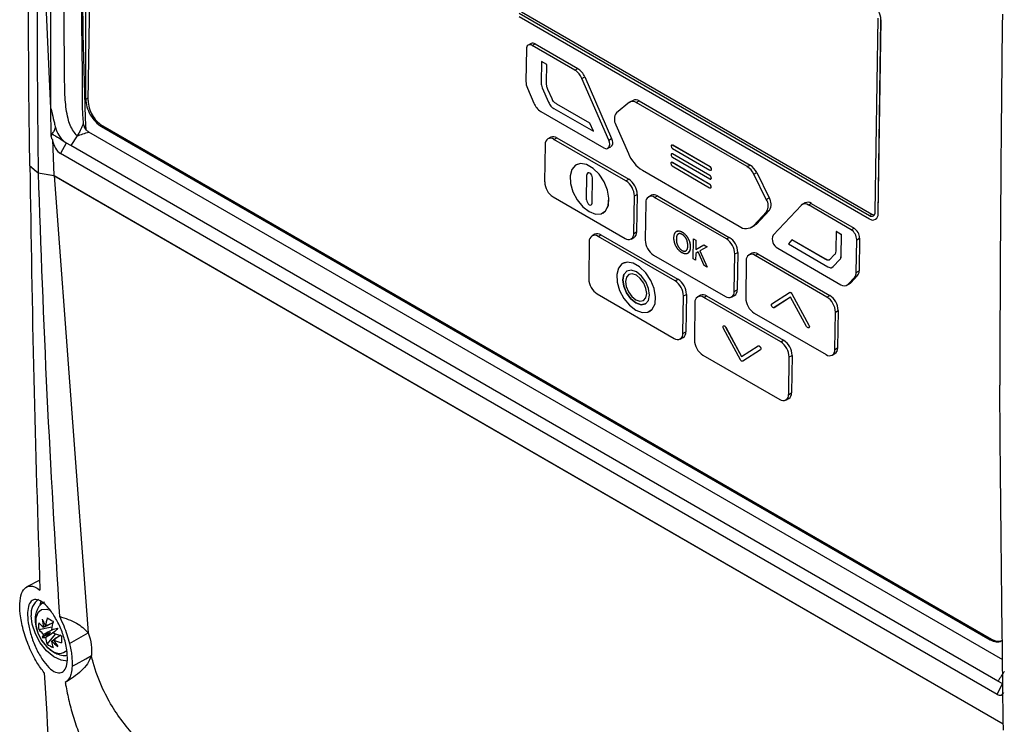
# Model space of a CAD drawing. Header units: millimetres. Extents: x 15336 to 16492, y 10123 to 11383.
# Tile 56 of 71: x 16190 to 16311, y 11086 to 11173. Entities that reach past the tile are written whole.
import ezdxf

# ---------------------------------------------------------------- set-up
doc = ezdxf.new("R2010")
doc.units = ezdxf.units.MM

msp = doc.modelspace()

# ---------------------------------------------------------------- linework, layer by layer
at = {"color": 7, "linetype": 'Continuous', "lineweight": 25}
for p, q in [((16193.73, 11161.68), (16193.73, 11241.18)), ((16198.3, 11162.67), (16199.52, 11240.24)), ((16198.01, 11162.84), (16198.04, 11205.59)), ((16193.73, 11161.68), (16192.19, 11195.95)), ((16251.38, 11173.01), (16294.52, 11148.11)), ((16251.39, 11173.42), (16294.52, 11148.52)), ((16251.68, 11173.58), (16294.81, 11148.68)), ((16295.24, 11148.94), (16295.6, 11172.82)), ((16295.6, 11148.74), (16295.96, 11172.62)), ((16295.6, 11148.73), (16295.95, 11172.61)), ((16295.95, 11172.61), (16295.96, 11172.62)), ((16252.85, 11169.69), (16252.5, 11169.49)), ((16253, 11169.44), (16253.35, 11169.64)), ((16258.25, 11166.41), (16253, 11169.44)), ((16253.35, 11169.64), (16258.61, 11166.61)), ((16252.28, 11169.03), (16252.22, 11165)), ((16254.15, 11167.47), (16254.11, 11164.84)), ((16254.81, 11167.09), (16254.15, 11167.47)), ((16254.8, 11167.09), (16254.15, 11167.47)), ((16254.15, 11167.47), (16254.15, 11167.47)), ((16254.77, 11164.89), (16254.81, 11167.09)), ((16254.77, 11164.88), (16254.8, 11167.09)), ((16254.8, 11167.09), (16254.81, 11167.09)), ((16258.25, 11166.41), (16258.61, 11166.61)), ((16259.11, 11165.38), (16259.47, 11165.58)), ((16259.47, 11165.58), (16262.77, 11157.99)), ((16252.4, 11164.19), (16253.2, 11162.35)), ((16254.24, 11164.24), (16255.02, 11162.45)), ((16254.77, 11164.88), (16254.77, 11164.89)), ((16262.42, 11157.8), (16259.11, 11165.38)), ((16198.01, 11162.84), (16198.31, 11163)), ((16254.93, 11164.03), (16254.94, 11164.04)), ((16255.44, 11162.87), (16254.93, 11164.03)), ((16255.44, 11162.87), (16254.94, 11164.04)), ((16255.44, 11162.87), (16255.44, 11162.87)), ((16256.03, 11162.23), (16256.04, 11162.24)), ((16260.1, 11159.88), (16256.03, 11162.23)), ((16260.11, 11159.89), (16256.04, 11162.24)), ((16264.99, 11162.45), (16263.38, 11161.16)), ((16265.42, 11162.69), (16265.06, 11162.49)), ((16265.81, 11162.42), (16266.16, 11162.62)), ((16279.48, 11154.53), (16265.81, 11162.42)), ((16266.16, 11162.62), (16279.84, 11154.72)), ((16193.77, 11158.34), (16193.73, 11161.68)), ((16254.06, 11161.31), (16261.82, 11156.84)), ((16255.65, 11161.69), (16260.53, 11158.88)), ((16199.95, 11159.47), (16200.11, 11159.55)), ((16199.95, 11159.47), (16309.4, 11096.28)), ((16200.04, 11159.59), (16200.11, 11159.55)), ((16200.11, 11159.55), (16309.56, 11096.37)), ((16260.1, 11159.88), (16260.11, 11159.89)), ((16260.53, 11158.88), (16260.1, 11159.88)), ((16260.53, 11158.88), (16260.11, 11159.89)), ((16263.3, 11159.69), (16264.84, 11156.15)), ((16193.77, 11158.34), (16193.87, 11158.53)), ((16196.95, 11158.31), (16196.16, 11157.13)), ((16310.95, 11093.82), (16198.4, 11158.79)), ((16255.29, 11158.15), (16254.93, 11157.96)), ((16260.53, 11158.88), (16260.53, 11158.88)), ((16193.9, 11157.89), (16194.1, 11153.44)), ((16195.62, 11157.44), (16194.91, 11156.13)), ((16195.63, 11157.43), (16195.62, 11157.44)), ((16196.16, 11157.13), (16195.63, 11157.43)), ((16310.35, 11091.21), (16196.16, 11157.13)), ((16254.6, 11157.26), (16254.53, 11152.65)), ((16255.68, 11157.88), (16256.04, 11158.08)), ((16264.53, 11152.77), (16255.68, 11157.88)), ((16256.04, 11158.08), (16264.89, 11152.97)), ((16262.32, 11156.79), (16262.67, 11156.98)), ((16262.42, 11157.8), (16262.77, 11157.99)), ((16270.12, 11157.06), (16270.12, 11157.05)), ((16270.18, 11157.18), (16270.17, 11157.17)), ((16270.29, 11157.16), (16270.3, 11157.17)), ((16274.9, 11154.5), (16270.29, 11157.16)), ((16274.91, 11154.5), (16270.3, 11157.17)), ((16310.25, 11089.54), (16194.91, 11156.13)), ((16270.1, 11155.99), (16270.1, 11155.97)), ((16270.16, 11156.11), (16270.15, 11156.1)), ((16274.88, 11153.43), (16270.27, 11156.09)), ((16270.27, 11156.09), (16270.28, 11156.09)), ((16270.28, 11156.75), (16274.89, 11154.09)), ((16274.89, 11153.43), (16270.28, 11156.09)), ((16191.14, 11154.62), (16192.15, 11153.76)), ((16258.4, 11154.76), (16258.4, 11154.76)), ((16270.08, 11154.94), (16270.08, 11154.92)), ((16270.14, 11155.06), (16270.13, 11155.05)), ((16270.24, 11154.63), (16274.85, 11151.93)), ((16274.86, 11152.34), (16270.25, 11155.04)), ((16270.25, 11155.04), (16270.26, 11155.04)), ((16274.87, 11152.35), (16270.26, 11155.04)), ((16270.27, 11155.68), (16274.88, 11153.02)), ((16274.9, 11154.5), (16274.91, 11154.5)), ((16279.48, 11154.53), (16279.84, 11154.72)), ((16192.15, 11153.76), (16194.11, 11153.43)), ((16192.15, 11153.76), (16194.1, 11153.44)), ((16194.1, 11153.44), (16311.01, 11085.95)), ((16194.11, 11153.43), (16252.68, 11119.62)), ((16194.11, 11153.43), (16198.33, 11097.15)), ((16259.69, 11150.43), (16259.74, 11153.53)), ((16259.69, 11150.43), (16259.74, 11153.53)), ((16259.74, 11153.53), (16259.74, 11153.53)), ((16259.84, 11153.75), (16259.84, 11153.75)), ((16266.56, 11154.08), (16278.48, 11147.2)), ((16274.88, 11153.43), (16274.89, 11153.43)), ((16275.01, 11154.08), (16275.02, 11154.08)), ((16275.06, 11154.19), (16275.07, 11154.2)), ((16275.06, 11154.19), (16275.07, 11154.19)), ((16275.07, 11154.19), (16275.07, 11154.21)), ((16275.07, 11154.2), (16275.07, 11154.21)), ((16280.29, 11153.61), (16280.65, 11153.8)), ((16281.82, 11150.5), (16280.29, 11153.61)), ((16280.65, 11153.8), (16282.18, 11150.7)), ((16260.37, 11150.04), (16260.42, 11153.14)), ((16264.53, 11152.77), (16264.89, 11152.97)), ((16274.86, 11152.34), (16274.87, 11152.35)), ((16275, 11153.01), (16275, 11153.01)), ((16275.05, 11153.13), (16275.06, 11153.14)), ((16275.05, 11153.12), (16275.05, 11153.13)), ((16275.05, 11153.12), (16275.06, 11153.12)), ((16275.06, 11153.12), (16275.06, 11153.14)), ((16265.51, 11146.31), (16265.58, 11150.93)), ((16265.58, 11150.93), (16265.93, 11151.12)), ((16265.93, 11151.12), (16265.86, 11146.51)), ((16267.67, 11151.01), (16267.31, 11150.81)), ((16268.06, 11150.74), (16268.41, 11150.93)), ((16268.41, 11150.93), (16277.26, 11145.82)), ((16274.97, 11151.92), (16274.98, 11151.93)), ((16275.03, 11152.04), (16275.03, 11152.05)), ((16275.03, 11152.03), (16275.03, 11152.05)), ((16275.03, 11152.05), (16275.03, 11152.05)), ((16275.03, 11152.03), (16275.03, 11152.04)), ((16255.58, 11150.8), (16264.43, 11145.69)), ((16259.69, 11150.43), (16259.69, 11150.43)), ((16260.26, 11149.82), (16260.27, 11149.82)), ((16266.98, 11150.11), (16266.91, 11145.5)), ((16276.91, 11145.63), (16268.06, 11150.74)), ((16281.82, 11150.5), (16282.18, 11150.7)), ((16286.14, 11149.78), (16282.67, 11146.11)), ((16286.62, 11150.08), (16286.27, 11149.88)), ((16287.02, 11149.81), (16287.37, 11150)), ((16292.27, 11146.77), (16287.02, 11149.81)), ((16287.37, 11150), (16292.63, 11146.97)), ((16261.71, 11148.82), (16261.71, 11148.82)), ((16280.24, 11147.25), (16281.86, 11148.98)), ((16282.21, 11149.18), (16280.6, 11147.45)), ((16281.86, 11148.98), (16282.21, 11149.18)), ((16294.52, 11148.52), (16294.81, 11148.68)), ((16295.6, 11148.73), (16295.6, 11148.74)), ((16279.98, 11147.05), (16280.33, 11147.24)), ((16280.24, 11147.25), (16280.6, 11147.45)), ((16295.27, 11148.03), (16295.27, 11148.04)), ((16260.71, 11146.21), (16260.36, 11146.01)), ((16261.11, 11145.94), (16261.46, 11146.14)), ((16261.46, 11146.14), (16270.94, 11140.66)), ((16265.51, 11146.31), (16265.86, 11146.51)), ((16271.47, 11146.47), (16271.47, 11146.47)), ((16290.42, 11146.53), (16290.38, 11144.32)), ((16291.08, 11146.16), (16290.42, 11146.53)), ((16291.07, 11146.15), (16290.42, 11146.53)), ((16290.42, 11146.53), (16290.42, 11146.53)), ((16291.03, 11143.53), (16291.07, 11146.15)), ((16291.04, 11143.53), (16291.08, 11146.16)), ((16291.07, 11146.15), (16291.08, 11146.16)), ((16292.27, 11146.77), (16292.63, 11146.97)), ((16260.03, 11145.32), (16259.96, 11140.7)), ((16270.59, 11140.46), (16261.11, 11145.94)), ((16265.18, 11145.62), (16265.53, 11145.81)), ((16270.75, 11145.58), (16270.75, 11145.58)), ((16272.82, 11143.17), (16272.86, 11145.64)), ((16272.86, 11145.64), (16273.16, 11145.47)), ((16272.86, 11145.64), (16273.16, 11145.47)), ((16272.86, 11145.64), (16272.86, 11145.64)), ((16273.16, 11145.47), (16273.14, 11144.33)), ((16273.16, 11145.47), (16273.14, 11144.33)), ((16273.14, 11144.33), (16274.13, 11144.9)), ((16273.16, 11145.47), (16273.16, 11145.47)), ((16274.13, 11144.9), (16274.54, 11144.67)), ((16274.13, 11144.9), (16274.14, 11144.9)), ((16274.14, 11144.9), (16274.55, 11144.67)), ((16276.91, 11145.63), (16277.26, 11145.82)), ((16284.99, 11145.51), (16284.54, 11145.01)), ((16284.54, 11145.01), (16289.42, 11142.2)), ((16289.06, 11143.16), (16284.99, 11145.51)), ((16284.99, 11145.51), (16285, 11145.51)), ((16289.07, 11143.17), (16285, 11145.51)), ((16292.91, 11141.51), (16292.97, 11145.54)), ((16292.97, 11145.54), (16293.32, 11145.74)), ((16293.32, 11145.74), (16293.26, 11141.71)), ((16267.95, 11143.65), (16276.8, 11138.54)), ((16271.44, 11144.22), (16271.44, 11144.22)), ((16272.46, 11144.62), (16272.46, 11144.62)), ((16273.13, 11143.85), (16273.12, 11143)), ((16273.13, 11143.85), (16273.12, 11143)), ((16273.45, 11144.03), (16273.13, 11143.85)), ((16273.45, 11144.03), (16273.13, 11143.85)), ((16273.13, 11143.85), (16273.13, 11143.85)), ((16274.19, 11142.38), (16273.45, 11144.03)), ((16274.55, 11144.67), (16273.64, 11144.15)), ((16274.54, 11144.67), (16273.64, 11144.15)), ((16273.64, 11144.15), (16274.56, 11142.17)), ((16273.64, 11144.15), (16274.56, 11142.16)), ((16273.64, 11144.15), (16273.64, 11144.15)), ((16274.54, 11144.67), (16274.55, 11144.67)), ((16277.88, 11139.17), (16277.95, 11143.78)), ((16277.95, 11143.78), (16278.31, 11143.98)), ((16278.31, 11143.98), (16278.24, 11139.36)), ((16280.04, 11143.86), (16279.69, 11143.67)), ((16280.44, 11143.59), (16280.79, 11143.79)), ((16289.29, 11138.48), (16280.44, 11143.59)), ((16280.79, 11143.79), (16289.64, 11138.68)), ((16283.23, 11144.48), (16290.99, 11140)), ((16290.2, 11143.67), (16289.66, 11143.11)), ((16264.14, 11142.63), (16264.14, 11142.63)), ((16273.12, 11143), (16272.82, 11143.17)), ((16273.12, 11143), (16273.12, 11143)), ((16274.56, 11142.16), (16274.19, 11142.38)), ((16279.36, 11142.97), (16279.29, 11138.36)), ((16289.06, 11143.16), (16289.07, 11143.17)), ((16290.06, 11142.22), (16290.88, 11143.09)), ((16290.07, 11142.22), (16290.89, 11143.09)), ((16290.88, 11143.09), (16290.89, 11143.09)), ((16291.03, 11143.53), (16291.04, 11143.53)), ((16264.67, 11141.69), (16264.67, 11141.69)), ((16264.9, 11141.27), (16264.9, 11141.27)), ((16274.56, 11142.16), (16274.56, 11142.17)), ((16289.89, 11142.11), (16290.07, 11142.22)), ((16289.96, 11142.16), (16290.06, 11142.22)), ((16290.06, 11142.22), (16290.07, 11142.22)), ((16292.91, 11141.51), (16293.26, 11141.71)), ((16270.59, 11140.46), (16270.94, 11140.66)), ((16291.74, 11139.92), (16292.09, 11140.12)), ((16291.87, 11140.02), (16292.71, 11140.92)), ((16291.87, 11140.02), (16292.22, 11140.22)), ((16293.06, 11141.11), (16292.22, 11140.22)), ((16292.71, 11140.92), (16293.06, 11141.11)), ((16261, 11138.86), (16270.48, 11133.38)), ((16271.63, 11138.62), (16271.99, 11138.81)), ((16271.99, 11138.81), (16271.92, 11134.2)), ((16277.88, 11139.17), (16278.24, 11139.36)), ((16282.51, 11137.65), (16284.68, 11139.05)), ((16284.97, 11138.89), (16287.07, 11135.02)), ((16284.97, 11138.89), (16284.97, 11138.88)), ((16284.97, 11138.88), (16287.07, 11135.02)), ((16266.69, 11138.05), (16266.69, 11138.05)), ((16266.92, 11137.63), (16266.92, 11137.63)), ((16271.56, 11134), (16271.63, 11138.62)), ((16273.04, 11137.8), (16272.97, 11133.19)), ((16273.72, 11138.7), (16273.37, 11138.5)), ((16274.12, 11138.43), (16274.47, 11138.62)), ((16283.6, 11132.95), (16274.12, 11138.43)), ((16274.47, 11138.62), (16283.96, 11133.15)), ((16277.55, 11138.47), (16277.91, 11138.67)), ((16284.82, 11138.48), (16282.78, 11137.17)), ((16284.82, 11138.48), (16282.79, 11137.18)), ((16286.78, 11134.87), (16284.82, 11138.48)), ((16289.29, 11138.48), (16289.64, 11138.68)), ((16267.45, 11136.69), (16267.45, 11136.69)), ((16280.33, 11136.51), (16289.18, 11131.4)), ((16282.79, 11137.18), (16282.78, 11137.17)), ((16290.26, 11132.02), (16290.33, 11136.63)), ((16290.33, 11136.63), (16290.68, 11136.83)), ((16290.68, 11136.83), (16290.61, 11132.22)), ((16271.56, 11134), (16271.92, 11134.2)), ((16278.64, 11130.75), (16276.54, 11134.62)), ((16276.56, 11134.94), (16276.55, 11134.94)), ((16276.82, 11134.77), (16278.79, 11131.16)), ((16276.83, 11134.77), (16276.82, 11134.77)), ((16276.83, 11134.77), (16278.79, 11131.16)), ((16287.07, 11135.02), (16287.07, 11135.02)), ((16271.23, 11133.31), (16271.59, 11133.5)), ((16283.6, 11132.95), (16283.96, 11133.15)), ((16278.79, 11131.16), (16280.82, 11132.46)), ((16281.1, 11131.99), (16278.92, 11130.59)), ((16281.11, 11131.99), (16278.93, 11130.59)), ((16280.97, 11132.45), (16280.96, 11132.45)), ((16281.1, 11132.32), (16281.09, 11132.31)), ((16281.11, 11131.99), (16281.1, 11131.99)), ((16289.93, 11131.32), (16290.28, 11131.52)), ((16290.26, 11132.02), (16290.61, 11132.22)), ((16274.01, 11131.34), (16283.5, 11125.87)), ((16278.93, 11130.59), (16278.92, 11130.59)), ((16284.58, 11126.49), (16284.64, 11131.1)), ((16284.64, 11131.1), (16285, 11131.3)), ((16285, 11131.3), (16284.93, 11126.69)), ((16284.58, 11126.49), (16284.93, 11126.69)), ((16284.25, 11125.79), (16284.6, 11125.99)), ((16252.68, 11119.62), (16311.01, 11085.95)), ((16192.34, 11103.62), (16190.74, 11102.79)), ((16192.5, 11101.01), (16192.35, 11100.54)), ((16192.23, 11097.54), (16193.85, 11097.86)), ((16193.68, 11097.18), (16192.63, 11096.58)), ((16193.27, 11095.75), (16194.35, 11097)), ((16196.01, 11095.84), (16198.33, 11097.15)), ((16309.4, 11096.28), (16309.56, 11096.37)), ((16309.56, 11096.37), (16309.63, 11096.33)), ((16310.25, 11089.54), (16310.9, 11090.89)), ((16310.89, 11090.9), (16310.35, 11091.21)), ((16310.9, 11090.89), (16310.89, 11090.9))]:
    msp.add_line(p, q, dxfattribs=at)
at = {"color": 7, "linetype": 'Continuous', "lineweight": 25, "flags": 128}
for points in [[(16261.82, 11156.84), (16262.01, 11156.76), (16262.19, 11156.74), (16262.34, 11156.8), (16262.45, 11156.92), (16262.52, 11157.09), (16262.54, 11157.31), (16262.5, 11157.55), (16262.42, 11157.8)], [(16262.77, 11157.99), (16262.85, 11157.74), (16262.89, 11157.5), (16262.87, 11157.29), (16262.8, 11157.11), (16262.69, 11157), (16262.67, 11156.98)], [(16260.01, 11148.99), (16260.8, 11148.69), (16261.5, 11148.72), (16262.04, 11149.09), (16262.37, 11149.75), (16262.45, 11150.63), (16262.27, 11151.64), (16261.85, 11152.66), (16261.24, 11153.59), (16260.49, 11154.32), (16259.7, 11154.78), (16258.95, 11154.91), (16258.31, 11154.7), (16257.87, 11154.18), (16257.66, 11153.4), (16257.71, 11152.44), (16258.02, 11151.42), (16258.54, 11150.43), (16259.23, 11149.59), (16260.01, 11148.99)], [(16261.71, 11148.82), (16262.04, 11149.09), (16262.38, 11149.75), (16262.45, 11150.63), (16262.27, 11151.64), (16261.85, 11152.66), (16261.24, 11153.59), (16260.49, 11154.32), (16259.7, 11154.78), (16258.95, 11154.91), (16258.4, 11154.76)], [(16260.42, 11153.14), (16260.39, 11153.31), (16260.32, 11153.48), (16260.21, 11153.63), (16260.08, 11153.73), (16259.95, 11153.77), (16259.84, 11153.75), (16259.77, 11153.67), (16259.74, 11153.53)], [(16259.69, 11150.43), (16259.72, 11150.27), (16259.79, 11150.1), (16259.9, 11149.95), (16260.03, 11149.84), (16260.16, 11149.8), (16260.27, 11149.82), (16260.34, 11149.9), (16260.37, 11150.04)], [(16259.69, 11150.43), (16259.72, 11150.27), (16259.79, 11150.1), (16259.9, 11149.95), (16260.03, 11149.84), (16260.16, 11149.8), (16260.27, 11149.82)], [(16280.6, 11147.45), (16280.43, 11147.31), (16280.33, 11147.24)], [(16265.75, 11136.86), (16266.54, 11136.56), (16267.24, 11136.6), (16267.78, 11136.97), (16268.12, 11137.63), (16268.19, 11138.51), (16268.01, 11139.51), (16267.59, 11140.53), (16266.98, 11141.46), (16266.23, 11142.19), (16265.44, 11142.65), (16264.69, 11142.78), (16264.05, 11142.58), (16263.61, 11142.05), (16263.4, 11141.27), (16263.45, 11140.32), (16263.76, 11139.29), (16264.29, 11138.3), (16264.97, 11137.46), (16265.75, 11136.86)], [(16267.45, 11136.69), (16267.79, 11136.97), (16268.12, 11137.63), (16268.2, 11138.51), (16268.01, 11139.51), (16267.59, 11140.53), (16266.98, 11141.46), (16266.23, 11142.19), (16265.44, 11142.65), (16264.69, 11142.78), (16264.14, 11142.63)], [(16265.77, 11137.75), (16266.4, 11137.53), (16266.93, 11137.64), (16267.3, 11138.05), (16267.44, 11138.71), (16267.32, 11139.52), (16266.98, 11140.34), (16266.45, 11141.06), (16265.82, 11141.57), (16265.19, 11141.79), (16264.66, 11141.68), (16264.29, 11141.27), (16264.15, 11140.61), (16264.27, 11139.8), (16264.61, 11138.98), (16265.14, 11138.26), (16265.77, 11137.75)], [(16265.77, 11137.75), (16265.14, 11138.26), (16264.62, 11138.98), (16264.27, 11139.8), (16264.16, 11140.61), (16264.29, 11141.27), (16264.66, 11141.68), (16264.67, 11141.69)], [(16265.77, 11138.14), (16266.27, 11137.97), (16266.7, 11138.06), (16266.99, 11138.39), (16267.1, 11138.91), (16267.01, 11139.54), (16266.73, 11140.2), (16266.31, 11140.77), (16265.82, 11141.17), (16265.32, 11141.35), (16264.89, 11141.26), (16264.6, 11140.93), (16264.49, 11140.41), (16264.58, 11139.77), (16264.86, 11139.12), (16265.28, 11138.55), (16265.77, 11138.14)], [(16266.69, 11138.05), (16266.7, 11138.06), (16266.99, 11138.39), (16267.1, 11138.91), (16267.01, 11139.55), (16266.73, 11140.2), (16266.31, 11140.77), (16265.82, 11141.17), (16265.32, 11141.35), (16264.9, 11141.27)], [(16292.22, 11140.22), (16292.14, 11140.15), (16292.09, 11140.12)], [(16266.92, 11137.63), (16266.4, 11137.53), (16265.77, 11137.75)], [(16193.66, 11099.89), (16193.2, 11100.02), (16192.57, 11099.97), (16192.1, 11099.59), (16191.85, 11098.94), (16191.85, 11098.1), (16192.1, 11097.16), (16192.57, 11096.25), (16193.2, 11095.46), (16193.92, 11094.9)], [(16195.77, 11093.65), (16194.98, 11093.76), (16194.08, 11094.2), (16193.2, 11094.94), (16192.42, 11095.91), (16191.81, 11097.02), (16191.42, 11098.19), (16191.28, 11099.29)], [(16196.33, 11093.02), (16196.82, 11093.29), (16198.04, 11093.96), (16198.72, 11094.34)]]:
    msp.add_lwpolyline(points, dxfattribs=at)
at = {"color": 7, "linetype": 'Continuous', "lineweight": 25}
for centre, radius, start, end in [((16293.68, 11172.55), 2.27, 1.5835, 57.2669), ((16252.72, 11169.09), 0.447, 51.6287, 188.367), ((16253.06, 11169.23), 0.507, 54.6371, 113.9125), ((16257.06, 11164.54), 2.22, 22.3697, 57.5117), ((16257.41, 11164.73), 2.22, 22.3697, 57.5117), ((16254.24, 11165.02), 2.02, 180.4863, 204.3737), ((16201.88, 11162.74), 3.58, 181.0075, 210.6431), ((16255.25, 11163.19), 2.22, 202.2916, 237.5057), ((16265.38, 11161.84), 0.72, 53.3607, 122.9158), ((16265.73, 11162.01), 0.747, 54.0546, 114.4951), ((16202.18, 11162.85), 3.9, 209.8355, 236.6172), ((16264.39, 11160.37), 1.28, 142.0771, 211.7167), ((16255.6, 11157.46), 0.761, 54.6371, 113.9125), ((16255.27, 11157.36), 0.67, 51.6287, 188.367), ((16270.22, 11157.08), 0.107, 51.6287, 188.367), ((16270.48, 11157.06), 0.363, 181.5835, 237.2669), ((16270.22, 11157.07), 0.122, 54.6371, 113.9125), ((16268.95, 11157.83), 4.44, 202.253, 237.5028), ((16270.21, 11156.01), 0.107, 51.6287, 188.367), ((16270.46, 11155.98), 0.363, 181.5835, 237.2669), ((16270.21, 11156), 0.122, 54.6371, 113.9125), ((16270.18, 11154.96), 0.107, 51.0249, 187.7739), ((16270.44, 11154.93), 0.363, 181.3784, 237.0591), ((16270.19, 11154.94), 0.122, 54.3001, 113.7798), ((16274.7, 11154.19), 0.363, 1.5835, 57.2669), ((16274.71, 11154.2), 0.363, 1.5835, 57.2669), ((16278.32, 11152.68), 2.18, 25.0555, 57.7302), ((16278.67, 11152.88), 2.18, 25.0555, 57.7302), ((16259.97, 11153.56), 0.229, 122.0731, 187.2396), ((16274.69, 11153.12), 0.363, 1.5835, 57.2669), ((16274.96, 11154.17), 0.107, 231.6287, 8.367), ((16274.69, 11153.13), 0.363, 1.5835, 57.2669), ((16274.95, 11154.18), 0.121, 304.0635, 5.2492), ((16256.8, 11152.71), 2.27, 181.5835, 237.2669), ((16263.31, 11150.86), 2.27, 1.5835, 57.2669), ((16263.66, 11151.06), 2.27, 1.5835, 57.2669), ((16274.66, 11152.04), 0.363, 1.3784, 57.0591), ((16274.67, 11152.04), 0.363, 1.3784, 57.0591), ((16274.94, 11153.1), 0.107, 231.6287, 8.367), ((16274.94, 11153.11), 0.121, 304.0635, 5.2492), ((16267.64, 11150.21), 0.67, 51.6287, 188.367), ((16267.97, 11150.31), 0.761, 54.6371, 113.9125), ((16274.92, 11152.02), 0.107, 231.0249, 7.7739), ((16274.91, 11152.03), 0.121, 303.9388, 4.9071), ((16280.62, 11149.72), 1.44, 329.1419, 33.2118), ((16280.98, 11149.91), 1.44, 329.1419, 33.2118), ((16286.59, 11149.26), 0.691, 52.2423, 131.0317), ((16286.93, 11149.37), 0.774, 55.1915, 113.3582), ((16294.8, 11148.87), 0.447, 231.6287, 8.367), ((16294.93, 11148.63), 0.67, 231.6287, 8.367), ((16295.14, 11149.2), 0.611, 237.5682, 270.6371), ((16294.85, 11148.67), 0.759, 304.0635, 5.2492), ((16279.33, 11148.29), 1.38, 232.1982, 311.3699), ((16260.69, 11145.41), 0.67, 51.6287, 188.367), ((16261.02, 11145.52), 0.761, 54.6371, 113.9125), ((16264.84, 11146.22), 0.67, 231.6287, 8.367), ((16265.13, 11146.43), 0.739, 303.1377, 6.175), ((16283.82, 11145.59), 1.26, 155.7943, 242.1011), ((16291.45, 11145.5), 1.51, 1.5835, 57.2669), ((16291.81, 11145.69), 1.51, 1.5835, 57.2669), ((16269.18, 11145.56), 2.27, 181.5835, 237.2669), ((16275.68, 11143.72), 2.27, 1.5835, 57.2669), ((16276.04, 11143.91), 2.27, 1.5835, 57.2669), ((16280.02, 11143.07), 0.67, 51.6287, 188.367), ((16280.35, 11143.17), 0.761, 54.6371, 113.9125), ((16292.03, 11141.48), 0.881, 320.449, 2.2824), ((16292.38, 11141.68), 0.881, 320.449, 2.2824), ((16262.23, 11140.77), 2.27, 181.5835, 237.2669), ((16269.36, 11138.55), 2.27, 1.5835, 57.2669), ((16269.72, 11138.75), 2.27, 1.5835, 57.2669), ((16291.41, 11140.54), 0.69, 232.2127, 311.2583), ((16274.03, 11138), 0.761, 54.6371, 113.9125), ((16277.22, 11139.07), 0.67, 231.6287, 8.367), ((16277.5, 11139.29), 0.739, 303.1377, 6.175), ((16273.7, 11137.9), 0.67, 51.6287, 188.367), ((16281.56, 11138.42), 2.27, 181.5835, 237.2669), ((16288.06, 11136.57), 2.27, 1.5835, 57.2669), ((16288.41, 11136.77), 2.27, 1.5835, 57.2669), ((16270.9, 11133.91), 0.67, 231.6287, 8.367), ((16271.18, 11134.12), 0.739, 303.1377, 6.175), ((16275.24, 11133.25), 2.27, 181.5835, 237.2669), ((16282.37, 11131.04), 2.27, 1.5835, 57.2669), ((16282.73, 11131.24), 2.27, 1.5835, 57.2669), ((16289.6, 11131.92), 0.67, 231.6287, 8.367), ((16289.88, 11132.14), 0.739, 303.1377, 6.175), ((16284.19, 11126.61), 0.739, 303.1377, 6.175), ((16283.91, 11126.39), 0.67, 231.6287, 8.367), ((16193.36, 11099.53), 2.08, 123.7706, 186.5909), ((16200.02, 11101.98), 8.02, 203.0896, 209.9766), ((16199.26, 11099.68), 6.68, 187.3543, 196.0597), ((16200.91, 11097.05), 7.89, 165.834, 173.3272), ((16200.07, 11109.92), 12.88, 238.132, 241.8733), ((16196.53, 11097.96), 4.32, 174.4175, 185.5825), ((16195.23, 11100.99), 3.98, 220.9442, 232.7797), ((16195.23, 11100.15), 3.98, 220.9442, 232.7797), ((16193.15, 11097.59), 0.394, 141.6263, 143.8366), ((16193.12, 11097.58), 0.394, 96.1724, 98.383), ((16201.64, 11096.63), 7.89, 165.834, 173.3272), ((16192.51, 11096.52), 1.65, 37.5244, 38.374), ((16126.32, 11387.63), 297.85, 283.0981, 283.2476), ((16408.61, 10896.42), 293.81, 136.7575, 136.9091), ((16194.25, 11095.95), 1.74, 144.3739, 158.6072), ((16192.89, 11098.3), 1.74, 261.4078, 275.6387), ((16194.36, 11097.59), 1.65, 201.6262, 202.4758), ((16194.37, 11097.58), 1.65, 217.5244, 218.374), ((16197.02, 11097.05), 3.98, 187.2229, 199.0575), ((16192.52, 11096.51), 1.65, 21.6262, 22.4758), ((16197.18, 11104.36), 7.89, 246.6754, 254.168), ((16207.9, 11096.35), 12.88, 178.129, 181.871), ((16310.38, 11097.51), 1.4, 237.5641, 289.2281), ((16195.78, 11099.27), 4.32, 234.4199, 245.5855), ((16197.75, 11096.63), 3.98, 187.2229, 199.0575), ((16193.76, 11096.52), 0.394, 276.1724, 278.383), ((16198.63, 11100.77), 6.68, 223.9405, 232.6458), ((16193.74, 11096.51), 0.394, 321.6263, 323.8366), ((16201, 11100.28), 8.03, 210.0234, 216.9101), ((16197.18, 11103.52), 7.89, 246.6754, 254.168), ((16194.76, 11095.93), 1.32, 230.9256, 313.7049)]:
    msp.add_arc(centre, radius, start, end, dxfattribs=at)
for centre, major_axis, ratio, start_param, end_param in [((16199.95, 11161.71), (-1.37, 2.38), 0.577382, 0.784717, 2.356428), ((16194.89, 11157.91), (-0.49, 1.86), 0.506031, 1.447597, 2.676759), ((16193.57, 11097.18), (3.56, 1.87), 0.229122, 1.523649, 1.655416), ((16193.57, 11097.46), (3.59, 0.99), 0.078991, 4.48601, 4.720612), ((16193.86, 11096.95), (2.65, 2.61), 0.078957, 1.562588, 1.797191), ((16193.62, 11097.09), (3.4, 2.15), 0.229118, 4.627783, 4.759095), ((16309.4, 11098.53), (-1.37, 2.38), 0.577382, 2.356428, 3.132863), ((16310.16, 11091.37), (-0.56, 1.9), 0.476603, 2.677533, 3.629329)]:
    msp.add_ellipse(centre, major_axis=major_axis, ratio=ratio, start_param=start_param, end_param=end_param, dxfattribs=at)
for points in [[(16191.11, 11154.64), (16190.7, 11188.01), (16190.99, 11221.83), (16191.99, 11256.03)], [(16192.19, 11195.95), (16191.99, 11181.88), (16191.98, 11167.81), (16192.15, 11153.76)], [(16310.9, 11173.3), (16310.72, 11157.96), (16310.61, 11142.73), (16310.57, 11127.61)], [(16197.7, 11159.82), (16197.75, 11159.67), (16197.81, 11159.51), (16197.88, 11159.37)], [(16198.06, 11159.03), (16197.99, 11159.13), (16197.93, 11159.25), (16197.88, 11159.37)], [(16196.95, 11158.31), (16197.4, 11158.49), (16197.9, 11158.64), (16198.4, 11158.79)], [(16198.4, 11158.79), (16198.29, 11158.86), (16198.17, 11158.94), (16198.06, 11159.03)], [(16191.11, 11154.64), (16191.46, 11154.35), (16191.8, 11154.06), (16192.15, 11153.76)], [(16284.68, 11139.05), (16284.76, 11139.09), (16284.89, 11139.02), (16284.97, 11138.88)], [(16284.69, 11139.05), (16284.77, 11139.1), (16284.9, 11139.02), (16284.97, 11138.89)], [(16282.51, 11137.32), (16282.43, 11137.45), (16282.43, 11137.6), (16282.51, 11137.65)], [(16282.64, 11137.18), (16282.59, 11137.21), (16282.55, 11137.26), (16282.51, 11137.32)], [(16282.78, 11137.17), (16282.74, 11137.15), (16282.69, 11137.15), (16282.64, 11137.18)], [(16276.54, 11134.62), (16276.46, 11134.75), (16276.47, 11134.89), (16276.55, 11134.94)], [(16276.55, 11134.94), (16276.63, 11134.98), (16276.75, 11134.9), (16276.82, 11134.77)], [(16276.56, 11134.94), (16276.64, 11134.98), (16276.76, 11134.91), (16276.83, 11134.77)], [(16287.05, 11134.7), (16286.97, 11134.66), (16286.85, 11134.73), (16286.78, 11134.87)], [(16287.07, 11135.02), (16287.14, 11134.88), (16287.13, 11134.74), (16287.05, 11134.7)], [(16287.07, 11135.02), (16287.15, 11134.89), (16287.14, 11134.74), (16287.06, 11134.7)], [(16280.82, 11132.46), (16280.86, 11132.49), (16280.91, 11132.48), (16280.96, 11132.45)], [(16280.83, 11132.47), (16280.87, 11132.49), (16280.92, 11132.48), (16280.97, 11132.45)], [(16280.96, 11132.45), (16281.01, 11132.42), (16281.06, 11132.38), (16281.09, 11132.31)], [(16280.97, 11132.45), (16281.02, 11132.43), (16281.07, 11132.38), (16281.1, 11132.32)], [(16281.09, 11132.31), (16281.17, 11132.18), (16281.17, 11132.04), (16281.1, 11131.99)], [(16281.1, 11132.32), (16281.18, 11132.18), (16281.18, 11132.04), (16281.11, 11131.99)], [(16278.92, 11130.59), (16278.84, 11130.54), (16278.71, 11130.62), (16278.64, 11130.75)], [(16311.02, 11085.14), (16310.85, 11099.19), (16310.7, 11113.35), (16310.57, 11127.61)], [(16311.14, 11092.39), (16311.07, 11092.29), (16310.94, 11092.09), (16310.75, 11091.8), (16310.55, 11091.5), (16310.42, 11091.3), (16310.35, 11091.21)]]:
    msp.add_open_spline(points, degree=3, dxfattribs=at)
for points, knots in [([(16196.95, 11158.31), (16196.8, 11158.5), (16196.47, 11158.91), (16196.04, 11159.68), (16195.68, 11161.03), (16195.45, 11162.71), (16195.41, 11165.28), (16195.37, 11170.31), (16195.28, 11181.19), (16195.2, 11197.69), (16195.24, 11217.19), (16195.32, 11231.83), (16195.47, 11240.1), (16195.45, 11242.44), (16195.63, 11242.92), (16195.69, 11243.09)], [0, 0, 0, 0, 0.007111, 0.01546, 0.024854, 0.054244, 0.083907, 0.113622, 0.232097, 0.465678, 0.694041, 0.921112, 0.977718, 0.991818, 1, 1, 1, 1]), ([(16198.07, 11241.32), (16198.06, 11240.8), (16197.93, 11236.47), (16197.71, 11227.57), (16197.47, 11214.65), (16197.4, 11205.26), (16197.38, 11199.38), (16197.37, 11193.85), (16197.4, 11184.37), (16197.46, 11173.9), (16197.57, 11166.55), (16197.57, 11162.94), (16197.59, 11161.05), (16197.67, 11160.16), (16197.7, 11159.82)], [0, 0, 0, 0, 0.019241, 0.159218, 0.326892, 0.494577, 0.504257, 0.542976, 0.697854, 0.852732, 0.930171, 0.968892, 0.988265, 1, 1, 1, 1]), ([(16198.06, 11159.03), (16197.75, 11166.97), (16197.59, 11174.82), (16197.58, 11190.34), (16197.73, 11198.01), (16198.04, 11205.59)], [0, 0, 0, 0, 0.5, 0.5, 1, 1, 1, 1]), ([(16254.11, 11164.84), (16254.1, 11164.75), (16254.11, 11164.65), (16254.16, 11164.45), (16254.19, 11164.34), (16254.24, 11164.24)], [0, 0, 0, 0, 0.5, 0.5, 1, 1, 1, 1]), ([(16254.93, 11164.03), (16254.9, 11164.11), (16254.87, 11164.18), (16254.82, 11164.33), (16254.8, 11164.4), (16254.76, 11164.61), (16254.76, 11164.75), (16254.77, 11164.88)], [0, 0, 0, 0, 0.25, 0.25, 0.5, 0.5, 1, 1, 1, 1]), ([(16254.94, 11164.04), (16254.9, 11164.11), (16254.87, 11164.18), (16254.82, 11164.33), (16254.81, 11164.41), (16254.77, 11164.62), (16254.77, 11164.75), (16254.77, 11164.89)], [0, 0, 0, 0, 0.25, 0.25, 0.5, 0.5, 1, 1, 1, 1]), ([(16255.02, 11162.45), (16255.05, 11162.37), (16255.09, 11162.29), (16255.18, 11162.13), (16255.23, 11162.06), (16255.34, 11161.92), (16255.4, 11161.87), (16255.52, 11161.77), (16255.59, 11161.73), (16255.65, 11161.69)], [0, 0, 0, 0, 0.25, 0.25, 0.5, 0.5, 0.75, 0.75, 1, 1, 1, 1]), ([(16256.04, 11162.24), (16255.98, 11162.27), (16255.92, 11162.3), (16255.81, 11162.38), (16255.75, 11162.42), (16255.64, 11162.52), (16255.59, 11162.59), (16255.51, 11162.72), (16255.48, 11162.8), (16255.44, 11162.87)], [0, 0, 0, 0, 0.25, 0.25, 0.5, 0.5, 0.75, 0.75, 1, 1, 1, 1]), ([(16256.03, 11162.23), (16255.97, 11162.27), (16255.92, 11162.3), (16255.8, 11162.38), (16255.74, 11162.42), (16255.64, 11162.52), (16255.59, 11162.58), (16255.5, 11162.72), (16255.47, 11162.79), (16255.44, 11162.87)], [0, 0, 0, 0, 0.25, 0.25, 0.5, 0.5, 0.75, 0.75, 1, 1, 1, 1]), ([(16193.73, 11161.69), (16193.74, 11161.61), (16193.8, 11161.4), (16193.94, 11160.8), (16194.08, 11160.19), (16194.22, 11159.62), (16194.26, 11159.44), (16194.29, 11159.34)], [0.008754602, 0.008754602, 0.008754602, 0.008754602, 0.009507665, 0.010972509, 0.014878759, 0.015855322, 0.016866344, 0.016866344, 0.016866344, 0.016866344]), ([(16193.87, 11158.53), (16193.92, 11158.59), (16193.96, 11158.65), (16194.04, 11158.78), (16194.15, 11158.97), (16194.24, 11159.19), (16194.29, 11159.34)], [0, 0, 0, 0, 0.25, 0.25, 0.5, 1, 1, 1, 1]), ([(16194.29, 11159.34), (16194.31, 11159.25), (16194.41, 11158.89), (16194.75, 11158.2), (16195.26, 11157.69), (16195.48, 11157.53)], [0.002478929, 0.002478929, 0.002478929, 0.002478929, 0.003421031, 0.006350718, 0.008754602, 0.008754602, 0.008754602, 0.008754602]), ([(16197.7, 11159.82), (16197.68, 11159.77), (16197.61, 11159.61), (16197.49, 11159.33), (16197.35, 11159.01), (16197.21, 11158.75), (16197.08, 11158.52), (16196.99, 11158.38), (16196.95, 11158.31)], [0, 0, 0, 0, 0.0903425, 0.3269822, 0.5441733, 0.7036245, 0.8552784, 1, 1, 1, 1]), ([(16193.9, 11157.89), (16193.89, 11157.91), (16193.86, 11157.94), (16193.83, 11158.01), (16193.8, 11158.11), (16193.78, 11158.2), (16193.77, 11158.28), (16193.77, 11158.32), (16193.77, 11158.34)], [0, 0, 0, 0, 0.122372, 0.250196, 0.498283, 0.748693, 0.87203, 1, 1, 1, 1]), ([(16195.48, 11157.53), (16195.45, 11157.55), (16195.39, 11157.59), (16195.29, 11157.65), (16195.18, 11157.72), (16195.06, 11157.8), (16194.9, 11157.9), (16194.74, 11158), (16194.58, 11158.1), (16194.42, 11158.19), (16194.24, 11158.31), (16194.07, 11158.41), (16193.97, 11158.47), (16193.91, 11158.5), (16193.89, 11158.52), (16193.87, 11158.53)], [0, 0, 0, 0, 0.059395, 0.119913, 0.181556, 0.249531, 0.317545, 0.454164, 0.522083, 0.590135, 0.726658, 0.86274, 0.931413, 0.959987, 1, 1, 1, 1]), ([(16195.62, 11157.44), (16195.6, 11157.45), (16195.55, 11157.48), (16195.51, 11157.51), (16195.48, 11157.53)], [0, 0, 0, 0, 0.496196, 1, 1, 1, 1]), ([(16191.14, 11154.62), (16191.27, 11145.87), (16191.54, 11128.38), (16192.1, 11111.07), (16192.37, 11102.41)], [0, 0, 0, 0, 0.499957, 1, 1, 1, 1]), ([(16192.15, 11153.76), (16192.47, 11144.65), (16193.12, 11126.44), (16194.22, 11108.27), (16194.77, 11099.18)], [0, 0, 0, 0, 0.499952, 1, 1, 1, 1]), ([(16270.45, 11145.75), (16270.45, 11145.8), (16270.45, 11145.9), (16270.47, 11146.03), (16270.49, 11146.15), (16270.52, 11146.26), (16270.56, 11146.35), (16270.61, 11146.43), (16270.67, 11146.5), (16270.74, 11146.55), (16270.81, 11146.59), (16270.89, 11146.61), (16270.98, 11146.62), (16271.07, 11146.62), (16271.16, 11146.6), (16271.26, 11146.57), (16271.37, 11146.53), (16271.44, 11146.49), (16271.47, 11146.47)], [0, 0, 0, 0, 0.075226, 0.146575, 0.2145, 0.27953, 0.342403, 0.403496, 0.463762, 0.523864, 0.583252, 0.641302, 0.698898, 0.756295, 0.814628, 0.874325, 0.935783, 1, 1, 1, 1]), ([(16271.47, 11146.19), (16271.45, 11146.2), (16271.4, 11146.22), (16271.33, 11146.25), (16271.26, 11146.27), (16271.2, 11146.29), (16271.14, 11146.29), (16271.08, 11146.28), (16271.02, 11146.27), (16270.97, 11146.24), (16270.91, 11146.21), (16270.87, 11146.16), (16270.83, 11146.09), (16270.8, 11146.02), (16270.78, 11145.93), (16270.76, 11145.82), (16270.75, 11145.71), (16270.75, 11145.62), (16270.75, 11145.58)], [0, 0, 0, 0, 0.055943, 0.110382, 0.164048, 0.216759, 0.269601, 0.323009, 0.377581, 0.433449, 0.490922, 0.550625, 0.613117, 0.679861, 0.751358, 0.828261, 0.910795, 1, 1, 1, 1]), ([(16271.07, 11146.26), (16271, 11146.23), (16270.77, 11146.15), (16270.75, 11145.81), (16270.75, 11145.58)], [0, 0, 0, 0, 0.335321, 1, 1, 1, 1]), ([(16270.87, 11146.58), (16270.95, 11146.6), (16271.13, 11146.65), (16271.35, 11146.54), (16271.47, 11146.47)], [0, 0, 0, 0, 0.42567, 1, 1, 1, 1]), ([(16271.47, 11146.47), (16271.5, 11146.46), (16271.55, 11146.43), (16271.62, 11146.38), (16271.68, 11146.33), (16271.75, 11146.27), (16271.81, 11146.21), (16271.88, 11146.15), (16271.94, 11146.08), (16272, 11146.01), (16272.05, 11145.93), (16272.11, 11145.85), (16272.15, 11145.78), (16272.2, 11145.69), (16272.24, 11145.61), (16272.28, 11145.52), (16272.32, 11145.44), (16272.35, 11145.35), (16272.38, 11145.26), (16272.4, 11145.17), (16272.42, 11145.08), (16272.44, 11144.99), (16272.45, 11144.89), (16272.46, 11144.8), (16272.46, 11144.71), (16272.46, 11144.65), (16272.46, 11144.62)], [0, 0, 0, 0, 0.043099, 0.085587, 0.126908, 0.167967, 0.20845, 0.249025, 0.289281, 0.33001, 0.370598, 0.410466, 0.450033, 0.489688, 0.529116, 0.569037, 0.609703, 0.650759, 0.692509, 0.734219, 0.776707, 0.819552, 0.863351, 0.907839, 0.953334, 1, 1, 1, 1]), ([(16271.47, 11146.47), (16271.5, 11146.46), (16271.54, 11146.43), (16271.61, 11146.38), (16271.68, 11146.33), (16271.75, 11146.27), (16271.81, 11146.21), (16271.88, 11146.15), (16271.94, 11146.08), (16272, 11146.01), (16272.05, 11145.93), (16272.1, 11145.85), (16272.15, 11145.77), (16272.2, 11145.69), (16272.24, 11145.61), (16272.28, 11145.52), (16272.32, 11145.44), (16272.35, 11145.35), (16272.37, 11145.26), (16272.4, 11145.17), (16272.42, 11145.08), (16272.43, 11144.99), (16272.45, 11144.89), (16272.45, 11144.8), (16272.46, 11144.71), (16272.46, 11144.65), (16272.46, 11144.62)], [0, 0, 0, 0, 0.043099, 0.085587, 0.126908, 0.167967, 0.20845, 0.249025, 0.289281, 0.33001, 0.370598, 0.410466, 0.450033, 0.489688, 0.529116, 0.569037, 0.609703, 0.650759, 0.692509, 0.734219, 0.776707, 0.819552, 0.863351, 0.907839, 0.953334, 1, 1, 1, 1]), ([(16272.16, 11144.8), (16272.16, 11144.82), (16272.16, 11144.87), (16272.16, 11144.94), (16272.15, 11145.01), (16272.14, 11145.09), (16272.13, 11145.16), (16272.12, 11145.23), (16272.1, 11145.29), (16272.08, 11145.36), (16272.06, 11145.43), (16272.04, 11145.49), (16272.01, 11145.56), (16271.98, 11145.62), (16271.95, 11145.68), (16271.91, 11145.74), (16271.88, 11145.8), (16271.84, 11145.85), (16271.8, 11145.9), (16271.75, 11145.95), (16271.71, 11146), (16271.66, 11146.04), (16271.62, 11146.08), (16271.57, 11146.12), (16271.52, 11146.16), (16271.49, 11146.18), (16271.47, 11146.19)], [0, 0, 0, 0, 0.050852, 0.099752, 0.147438, 0.194086, 0.239171, 0.28334, 0.326577, 0.368936, 0.410572, 0.451051, 0.490877, 0.530044, 0.568937, 0.607578, 0.64642, 0.685679, 0.724799, 0.763513, 0.802173, 0.84074, 0.879649, 0.919071, 0.959098, 1, 1, 1, 1]), ([(16271.43, 11143.94), (16271.41, 11143.95), (16271.36, 11143.98), (16271.29, 11144.03), (16271.22, 11144.08), (16271.15, 11144.14), (16271.09, 11144.2), (16271.02, 11144.27), (16270.96, 11144.34), (16270.9, 11144.41), (16270.85, 11144.49), (16270.8, 11144.57), (16270.75, 11144.65), (16270.7, 11144.73), (16270.66, 11144.81), (16270.62, 11144.9), (16270.59, 11144.98), (16270.56, 11145.07), (16270.53, 11145.16), (16270.51, 11145.25), (16270.49, 11145.34), (16270.47, 11145.42), (16270.46, 11145.51), (16270.45, 11145.59), (16270.45, 11145.67), (16270.45, 11145.73), (16270.45, 11145.75)], [0, 0, 0, 0, 0.044697, 0.088534, 0.131409, 0.173814, 0.215715, 0.257247, 0.298848, 0.340604, 0.382029, 0.42297, 0.463632, 0.504048, 0.544591, 0.584964, 0.626265, 0.667979, 0.709943, 0.751382, 0.792619, 0.833948, 0.875008, 0.916446, 0.957907, 1, 1, 1, 1]), ([(16270.75, 11145.58), (16270.75, 11145.54), (16270.74, 11145.47), (16270.75, 11145.36), (16270.77, 11145.26), (16270.79, 11145.16), (16270.82, 11145.06), (16270.85, 11144.96), (16270.89, 11144.86), (16270.93, 11144.77), (16270.99, 11144.68), (16271.04, 11144.6), (16271.1, 11144.52), (16271.16, 11144.45), (16271.22, 11144.38), (16271.29, 11144.32), (16271.36, 11144.27), (16271.41, 11144.24), (16271.44, 11144.22)], [0, 0, 0, 0, 0.0759644, 0.1481252, 0.2172006, 0.2832999, 0.3472019, 0.4092995, 0.4704256, 0.5315881, 0.5917392, 0.6502577, 0.707303, 0.7642085, 0.8211475, 0.8791188, 0.9384228, 1, 1, 1, 1]), ([(16270.75, 11145.58), (16270.75, 11145.54), (16270.75, 11145.47), (16270.75, 11145.36), (16270.77, 11145.26), (16270.79, 11145.16), (16270.82, 11145.06), (16270.85, 11144.96), (16270.89, 11144.86), (16270.94, 11144.77), (16270.99, 11144.68), (16271.04, 11144.6), (16271.1, 11144.52), (16271.16, 11144.45), (16271.22, 11144.38), (16271.29, 11144.32), (16271.36, 11144.27), (16271.41, 11144.24), (16271.44, 11144.22)], [0, 0, 0, 0, 0.0759644, 0.1481252, 0.2172006, 0.2832999, 0.3472019, 0.4092995, 0.4704256, 0.5315881, 0.5917392, 0.6502577, 0.707303, 0.7642085, 0.8211475, 0.8791188, 0.9384228, 1, 1, 1, 1]), ([(16271.44, 11144.22), (16271.46, 11144.21), (16271.51, 11144.18), (16271.58, 11144.15), (16271.65, 11144.13), (16271.72, 11144.12), (16271.78, 11144.12), (16271.84, 11144.13), (16271.9, 11144.16), (16271.95, 11144.18), (16272, 11144.23), (16272.04, 11144.28), (16272.08, 11144.34), (16272.11, 11144.41), (16272.13, 11144.49), (16272.15, 11144.58), (16272.16, 11144.68), (16272.16, 11144.76), (16272.16, 11144.8)], [0, 0, 0, 0, 0.061055, 0.119545, 0.176806, 0.232956, 0.288583, 0.344667, 0.401662, 0.46054, 0.520477, 0.581213, 0.643431, 0.707961, 0.775371, 0.846414, 0.921152, 1, 1, 1, 1]), ([(16272.46, 11144.62), (16272.46, 11144.59), (16272.46, 11144.53), (16272.45, 11144.44), (16272.44, 11144.36), (16272.42, 11144.29), (16272.4, 11144.21), (16272.38, 11144.15), (16272.35, 11144.09), (16272.32, 11144.03), (16272.29, 11143.98), (16272.25, 11143.93), (16272.21, 11143.89), (16272.16, 11143.86), (16272.11, 11143.83), (16272.06, 11143.81), (16272.01, 11143.8), (16271.95, 11143.79), (16271.89, 11143.79), (16271.83, 11143.8), (16271.76, 11143.81), (16271.7, 11143.82), (16271.63, 11143.84), (16271.57, 11143.87), (16271.5, 11143.9), (16271.46, 11143.93), (16271.43, 11143.94)], [0, 0, 0, 0, 0.04756, 0.093962, 0.139112, 0.183626, 0.227457, 0.270703, 0.313611, 0.35626, 0.398366, 0.439557, 0.480045, 0.519888, 0.559658, 0.599421, 0.639208, 0.679668, 0.72002, 0.759859, 0.79956, 0.839199, 0.878956, 0.918794, 0.959083, 1, 1, 1, 1]), ([(16271.44, 11144.22), (16271.56, 11144.16), (16271.71, 11144.08), (16271.8, 11144.14), (16271.82, 11144.15)], [0, 0, 0, 0, 0.8530281, 1, 1, 1, 1]), ([(16272.46, 11144.62), (16272.45, 11144.44), (16272.43, 11144.14), (16272.27, 11144), (16272.2, 11143.94)], [0, 0, 0, 0, 0.609175, 1, 1, 1, 1]), ([(16290.38, 11144.32), (16290.38, 11144.19), (16290.38, 11144.05), (16290.34, 11143.89), (16290.32, 11143.84), (16290.26, 11143.75), (16290.23, 11143.71), (16290.2, 11143.67)], [0, 0, 0, 0, 0.5, 0.5, 0.75, 0.75, 1, 1, 1, 1]), ([(16289.66, 11143.11), (16289.63, 11143.07), (16289.59, 11143.04), (16289.51, 11143), (16289.46, 11143), (16289.35, 11143.02), (16289.29, 11143.04), (16289.18, 11143.1), (16289.12, 11143.13), (16289.06, 11143.16)], [0, 0, 0, 0, 0.25, 0.25, 0.5, 0.5, 0.75, 0.75, 1, 1, 1, 1]), ([(16289.61, 11143.07), (16289.59, 11143.05), (16289.53, 11142.99), (16289.33, 11143.01), (16289.17, 11143.11), (16289.07, 11143.17)], [0, 0, 0, 0, 0.165834, 0.488255, 1, 1, 1, 1]), ([(16290.88, 11143.09), (16290.93, 11143.14), (16290.97, 11143.2), (16291.02, 11143.35), (16291.03, 11143.43), (16291.03, 11143.53)], [0, 0, 0, 0, 0.5, 0.5, 1, 1, 1, 1]), ([(16290.89, 11143.09), (16290.94, 11143.14), (16290.97, 11143.2), (16291.02, 11143.35), (16291.04, 11143.44), (16291.04, 11143.53)], [0, 0, 0, 0, 0.5, 0.5, 1, 1, 1, 1]), ([(16289.42, 11142.2), (16289.49, 11142.16), (16289.63, 11142.09), (16289.8, 11142.05), (16289.86, 11142.09), (16289.88, 11142.11)], [0, 0, 0, 0, 0.424481, 0.847181, 1, 1, 1, 1]), ([(16192.9, 11092.23), (16192.59, 11092.63), (16191.92, 11093.54), (16191, 11095.4), (16190.28, 11097.51), (16189.9, 11099.5), (16189.87, 11101.15), (16190.18, 11102.33), (16190.8, 11102.94), (16191.58, 11102.92), (16192.15, 11102.56), (16192.37, 11102.41)], [0, 0, 0, 0, 0.100183, 0.224394, 0.344765, 0.460526, 0.57329, 0.686069, 0.801742, 0.921862, 1, 1, 1, 1]), ([(16195.68, 11095.04), (16195.72, 11094.6), (16195.81, 11093.72), (16195.59, 11092.77), (16195.15, 11092.22), (16194.49, 11092.16), (16193.69, 11092.61), (16192.82, 11093.56), (16192.02, 11094.91), (16191.37, 11096.46), (16190.96, 11098.01), (16190.81, 11099.38), (16190.92, 11100.44), (16191.27, 11101.11), (16191.85, 11101.32), (16192.61, 11101.03), (16193.47, 11100.22), (16194.32, 11098.98), (16195.04, 11097.49), (16195.49, 11096.11), (16195.63, 11095.34), (16195.68, 11095.04)], [0, 0, 0, 0, 0.05126, 0.102497, 0.154518, 0.208111, 0.263403, 0.319857, 0.376323, 0.431477, 0.484554, 0.53584, 0.586482, 0.637865, 0.69101, 0.74618, 0.802719, 0.8593, 0.914599, 0.967989, 1, 1, 1, 1]), ([(16192.92, 11100.92), (16192.84, 11100.89), (16192.51, 11100.74), (16192.12, 11100.23), (16191.81, 11099.51), (16191.73, 11098.66), (16191.87, 11097.72), (16192.24, 11096.75), (16192.66, 11096.01), (16192.99, 11095.7), (16193.06, 11095.62)], [0, 0, 0, 0, 0.046591, 0.185565, 0.320044, 0.462569, 0.619214, 0.783919, 0.94982, 1, 1, 1, 1]), ([(16194.77, 11099.18), (16194.95, 11098.79), (16195.3, 11098.07), (16195.72, 11096.92), (16195.91, 11096.2), (16196.01, 11095.84)], [0, 0, 0, 0, 0.363614, 0.676402, 1, 1, 1, 1]), ([(16194.77, 11099.18), (16195.51, 11098.94), (16196.9, 11098.49), (16197.88, 11097.58), (16198.33, 11097.15)], [0, 0, 0, 0, 0.534731, 1, 1, 1, 1]), ([(16194.04, 11098.42), (16193.7, 11098.25), (16193.3, 11098.05), (16192.89, 11097.86), (16192.83, 11097.82)], [0, 0, 0, 0, 0.8403996, 1, 1, 1, 1]), ([(16192.83, 11096.98), (16192.89, 11097.01), (16193.3, 11097.22), (16193.72, 11097.42), (16194.06, 11097.58)], [0, 0, 0, 0, 0.157105, 1, 1, 1, 1]), ([(16193.08, 11097.97), (16193.14, 11098), (16193.46, 11098.15), (16193.78, 11098.3), (16194.03, 11098.43)], [0, 0, 0, 0, 0.1868024, 1, 1, 1, 1]), ([(16194.21, 11097.32), (16193.9, 11097.1), (16193.52, 11096.85), (16193.14, 11096.59), (16193.08, 11096.55)], [0, 0, 0, 0, 0.842721, 1, 1, 1, 1]), ([(16193.81, 11096.13), (16193.87, 11096.17), (16194.24, 11096.42), (16194.61, 11096.67), (16194.93, 11096.89)], [0, 0, 0, 0, 0.1596, 1, 1, 1, 1]), ([(16194.93, 11096.87), (16194.7, 11096.71), (16194.4, 11096.51), (16194.11, 11096.31), (16194.06, 11096.28)], [0, 0, 0, 0, 0.8132, 1, 1, 1, 1]), ([(16198.33, 11097.15), (16198.48, 11096.65), (16198.76, 11095.65), (16198.73, 11094.78), (16198.72, 11094.34)], [0, 0, 0, 0, 0.49999, 1, 1, 1, 1]), ([(16193.06, 11095.62), (16193.23, 11095.43), (16193.54, 11095.08), (16193.91, 11094.85), (16194.08, 11094.75)], [0, 0, 0, 0, 0.543768, 1, 1, 1, 1]), ([(16196.01, 11095.84), (16196.07, 11095.57), (16196.19, 11095.05), (16196.34, 11094.06), (16196.33, 11093.43), (16196.33, 11093.02)], [0, 0, 0, 0, 0.256328, 0.512656, 1, 1, 1, 1]), ([(16194.08, 11094.75), (16194.25, 11094.66), (16194.68, 11094.45), (16195.25, 11094.3), (16195.62, 11094.37), (16195.72, 11094.39)], [0, 0, 0, 0, 0.334726, 0.820337, 1, 1, 1, 1]), ([(16198.72, 11094.34), (16198.57, 11094), (16198.28, 11093.32), (16197.22, 11092.12), (16196.18, 11091.46), (16195.49, 11091.02)], [0, 0, 0, 0, 0.249646, 0.500144, 1, 1, 1, 1]), ([(16200.13, 11090.2), (16199.67, 11091.3), (16199.09, 11092.7), (16198.79, 11094.05), (16198.72, 11094.34)], [0, 0, 0, 0, 0.786332, 1, 1, 1, 1]), ([(16196.33, 11093.02), (16196.3, 11092.72), (16196.25, 11092.18), (16195.99, 11091.45), (16195.68, 11091.18), (16195.49, 11091.02)], [0, 0, 0, 0, 0.3077924, 0.560105, 1, 1, 1, 1]), ([(16192.9, 11092.23), (16193.3, 11085.5), (16194.01, 11073.77), (16195.1, 11057.33), (16195.76, 11047.66), (16196.08, 11042.89)], [0, 0, 0, 0, 0.405382, 0.706155, 1, 1, 1, 1]), ([(16195.49, 11091.02), (16195.52, 11090.84), (16195.67, 11090), (16196.01, 11088.45), (16196.6, 11086.36), (16197.36, 11084.26), (16198.28, 11082.24), (16199.32, 11080.37), (16200.1, 11079.34), (16200.48, 11078.82)], [0, 0, 0, 0, 0.041925, 0.201201, 0.361567, 0.521667, 0.680825, 0.839859, 1, 1, 1, 1]), ([(16206.59, 11082.24), (16205.95, 11082.73), (16204.69, 11083.71), (16202.94, 11085.64), (16201.36, 11087.81), (16200.54, 11089.4), (16200.13, 11090.2)], [0, 0, 0, 0, 0.2532128, 0.4998297, 0.7495428, 1, 1, 1, 1])]:
    msp.add_open_spline(points, degree=3, knots=knots, dxfattribs=at)

doc.saveas('drawing.dxf')
